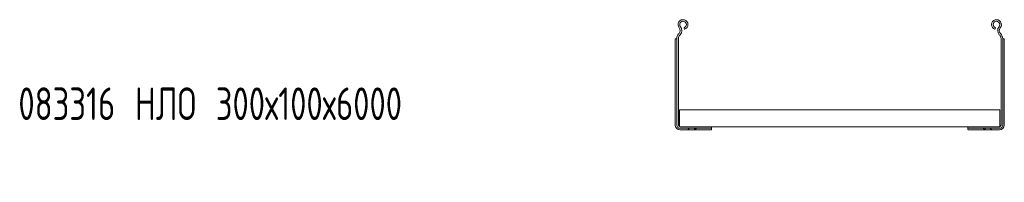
# Model space of a CAD drawing. Header units: millimetres. Extents: x -838 to 6469, y -6411 to -217.
# Tile 6 of 23: x -780 to 127, y -1454 to -1304. Entities that reach past the tile are written whole.
import ezdxf

# ---------------------------------------------------------------- set-up
doc = ezdxf.new("R2010")
doc.units = ezdxf.units.MM
doc.styles.add('SLDTEXTSTYLE0', font='TXT', dxfattribs={"width": 0.7, "bigfont": 'bigfont'})

msp = doc.modelspace()

# ---------------------------------------------------------------- linework, layer by layer
at = {"color": 7, "linetype": 'Continuous', "lineweight": 15}
for p, q in [((-167.74, -1313.06), (-168.2, -1311.63)), ((118.09, -1313.06), (118.55, -1311.63)), ((-176.32, -1322.7), (-176.28, -1322.28)), ((-176.32, -1401.18), (-176.32, -1322.7)), ((-175.62, -1321.68), (-175.32, -1321.68)), ((-175.32, -1321.68), (-174.82, -1321.68)), ((-174.82, -1321.44), (-174.82, -1401.18)), ((-173.32, -1321.44), (-173.32, -1401.18)), ((-172.83, -1316.95), (-173.17, -1317.31)), ((-171.74, -1317.98), (-172.09, -1318.34)), ((122.09, -1317.98), (122.44, -1318.34)), ((123.18, -1316.95), (123.52, -1317.31)), ((123.68, -1321.44), (123.68, -1401.18)), ((125.18, -1321.44), (125.18, -1401.18)), ((125.68, -1321.68), (125.18, -1321.68)), ((125.97, -1321.68), (125.68, -1321.68)), ((126.68, -1322.7), (126.63, -1322.28)), ((126.68, -1401.18), (126.68, -1322.7)), ((-172.32, -1387.24), (-172.32, -1389.04)), ((-172.32, -1387.24), (122.68, -1387.24)), ((-172.32, -1389.04), (-172.32, -1400.88)), ((122.68, -1387.24), (122.68, -1389.04)), ((122.68, -1389.04), (122.68, -1400.88)), ((-172.42, -1402.08), (-172.42, -1402.56)), ((-172.42, -1402.08), (-172.32, -1402.08)), ((-172.42, -1404.12), (-172.42, -1404.18)), ((-172.42, -1404.18), (-171.82, -1404.18)), ((-172.32, -1400.88), (-172.32, -1402.6)), ((-171.82, -1402.68), (-142.82, -1402.68)), ((-171.82, -1404.18), (-142.82, -1404.18)), ((-158.57, -1405.68), (-158.57, -1404.18)), ((-142.82, -1402.68), (93.18, -1402.68)), ((-142.82, -1402.68), (-142.82, -1404.18)), ((-142.82, -1404.68), (-142.82, -1404.18)), ((-142.82, -1404.97), (-142.82, -1404.68)), ((93.18, -1402.68), (93.18, -1404.18)), ((122.18, -1402.68), (93.18, -1402.68)), ((122.18, -1404.18), (93.18, -1404.18)), ((93.18, -1404.68), (93.18, -1404.18)), ((93.18, -1404.97), (93.18, -1404.68)), ((108.93, -1405.68), (108.93, -1404.18)), ((122.18, -1404.18), (122.78, -1404.18)), ((122.68, -1400.88), (122.68, -1402.6)), ((122.68, -1402.08), (122.78, -1402.08)), ((122.78, -1402.56), (122.78, -1402.08)), ((122.78, -1404.18), (122.78, -1404.12)), ((-171.82, -1405.68), (-165.07, -1405.68)), ((-165.07, -1405.68), (-158.57, -1405.68)), ((-158.57, -1405.68), (-143.84, -1405.68)), ((-143.42, -1405.64), (-143.84, -1405.68)), ((93.78, -1405.64), (94.19, -1405.68)), ((108.93, -1405.68), (94.19, -1405.68)), ((115.43, -1405.68), (108.93, -1405.68)), ((122.18, -1405.68), (115.43, -1405.68))]:
    msp.add_line(p, q, dxfattribs=at)
for centre, radius, start, end in [((-169.15, -1308.73), 4.55, 288.1, 219.68156), ((119.5, -1308.73), 4.55, 320.31844, 251.9), ((-175.73, -1314.19), 4, 316.46488, 39.68156), ((-169.15, -1308.73), 3.05, 288.1, 219.68156), ((-175.73, -1314.19), 5.5, 316.46488, 39.68156), ((119.5, -1308.73), 3.05, 320.31844, 251.9), ((126.08, -1314.19), 5.5, 140.31844, 223.53512), ((126.08, -1314.19), 4, 140.31844, 223.53512), ((-168.82, -1321.44), 6, 136.46488, 180), ((-168.82, -1321.44), 4.5, 136.46488, 180), ((119.18, -1321.44), 4.5, 0, 43.53512), ((119.18, -1321.44), 6, 0, 43.53512), ((-171.82, -1401.18), 4.5, 180, 270), ((-171.82, -1401.18), 3, 180, 270), ((-171.82, -1401.18), 1.5, 180, 270), ((122.18, -1401.18), 1.5, 270, 0), ((122.18, -1401.18), 3, 270, 0), ((122.18, -1401.18), 4.5, 270, 0)]:
    msp.add_arc(centre, radius, start, end, dxfattribs=at)
for points, knots in [([(-176.28, -1322.28), (-176.27, -1322.22), (-176.23, -1322.02), (-176.08, -1321.79), (-175.85, -1321.69), (-175.67, -1321.69), (-175.62, -1321.68)], [0, 0, 0, 0, 0.155649, 0.514564, 0.854568, 1, 1, 1, 1]), ([(126.63, -1322.28), (126.62, -1322.22), (126.58, -1322.02), (126.44, -1321.79), (126.2, -1321.69), (126.02, -1321.69), (125.97, -1321.68)], [0, 0, 0, 0, 0.155649, 0.514564, 0.854568, 1, 1, 1, 1]), ([(-164.32, -1405.17), (-164.49, -1405.28), (-164.8, -1405.48), (-165.04, -1405.66), (-165.06, -1405.68), (-165.07, -1405.68)], [0, 0, 0, 0, 0.407021, 0.751647, 1, 1, 1, 1]), ([(-163.87, -1404.68), (-163.97, -1404.83), (-164.09, -1405.02), (-164.28, -1405.14), (-164.32, -1405.17)], [0, 0, 0, 0, 0.771658, 1, 1, 1, 1]), ([(-163.57, -1404.18), (-163.58, -1404.2), (-163.6, -1404.22), (-163.73, -1404.41), (-163.83, -1404.6), (-163.87, -1404.68)], [0, 0, 0, 0, 0.346327, 0.691474, 1, 1, 1, 1]), ([(-158.57, -1405.68), (-158.56, -1405.67), (-158.52, -1405.64), (-158.24, -1405.44), (-157.96, -1405.26), (-157.82, -1405.17)], [0, 0, 0, 0, 0.333665, 0.666043, 1, 1, 1, 1]), ([(-157.82, -1405.17), (-157.69, -1405.06), (-157.51, -1404.93), (-157.4, -1404.73), (-157.37, -1404.68)], [0, 0, 0, 0, 0.771596, 1, 1, 1, 1]), ([(-157.37, -1404.68), (-157.31, -1404.57), (-157.19, -1404.35), (-157.09, -1404.2), (-157.08, -1404.19), (-157.07, -1404.18)], [0, 0, 0, 0, 0.406592, 0.81534, 1, 1, 1, 1]), ([(-142.82, -1404.97), (-142.84, -1405.1), (-142.86, -1405.37), (-143.09, -1405.56), (-143.33, -1405.62), (-143.42, -1405.64)], [0, 0, 0, 0, 0.373783, 0.74931, 1, 1, 1, 1]), ([(93.18, -1404.97), (93.19, -1405.1), (93.21, -1405.37), (93.44, -1405.56), (93.68, -1405.62), (93.78, -1405.64)], [0, 0, 0, 0, 0.3737828, 0.7493097, 1, 1, 1, 1]), ([(107.72, -1404.68), (107.66, -1404.57), (107.54, -1404.35), (107.44, -1404.2), (107.43, -1404.19), (107.43, -1404.18)], [0, 0, 0, 0, 0.4065921, 0.8153403, 1, 1, 1, 1]), ([(108.18, -1405.17), (108.04, -1405.06), (107.86, -1404.93), (107.75, -1404.73), (107.72, -1404.68)], [0, 0, 0, 0, 0.771596, 1, 1, 1, 1]), ([(108.93, -1405.68), (108.91, -1405.67), (108.87, -1405.64), (108.59, -1405.44), (108.31, -1405.26), (108.18, -1405.17)], [0, 0, 0, 0, 0.333665, 0.666043, 1, 1, 1, 1]), ([(113.93, -1404.18), (113.93, -1404.2), (113.95, -1404.22), (114.08, -1404.41), (114.18, -1404.6), (114.22, -1404.68)], [0, 0, 0, 0, 0.346327, 0.691474, 1, 1, 1, 1]), ([(114.22, -1404.68), (114.32, -1404.83), (114.44, -1405.02), (114.63, -1405.14), (114.68, -1405.17)], [0, 0, 0, 0, 0.771658, 1, 1, 1, 1]), ([(114.68, -1405.17), (114.84, -1405.28), (115.15, -1405.48), (115.39, -1405.66), (115.41, -1405.68), (115.43, -1405.68)], [0, 0, 0, 0, 0.407021, 0.751647, 1, 1, 1, 1])]:
    msp.add_open_spline(points, degree=3, knots=knots, dxfattribs=at)

# ---------------------------------------------------------------- texts
at = {"color": 7, "linetype": 'Continuous', "lineweight": 0, "insert": (-781.1, -1366.56), "char_height": 30, "attachment_point": 1, "style": 'SLDTEXTSTYLE0'}
msp.add_mtext('083316 \\M+1844E\\M+1844C\\M+1844F 300\\M+18487100\\M+184876000', dxfattribs=at)

doc.saveas('drawing.dxf')
